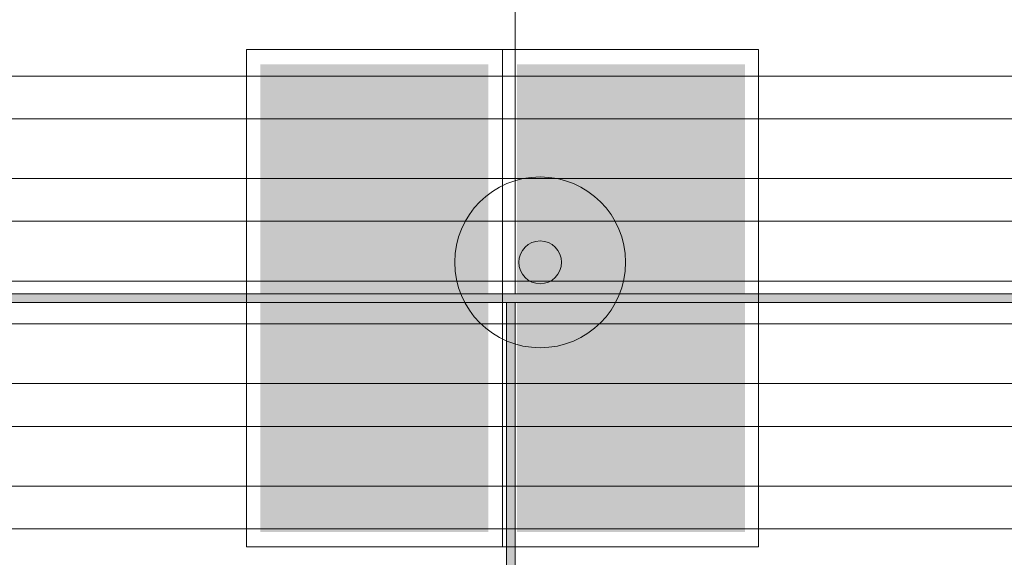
# Model space of a CAD drawing. Header units: millimetres. Extents: x -76220005 to 7466349, y -86687 to 22351.
# Tile 240 of 256: x 63243 to 64396, y -29333 to -28703. Entities that reach past the tile are written whole.
import ezdxf
from ezdxf import colors
from ezdxf.entities.mleader import LeaderData, LeaderLine
from ezdxf.math import Vec2, Vec3

# ---------------------------------------------------------------- set-up
doc = ezdxf.new("R2010")
doc.units = ezdxf.units.MM
doc.linetypes.add('DASHDOT', pattern=[25.4, 12.7, -6.35, 0, -6.35])
for name, color, linetype, lineweight in [('_0', 7, 'Continuous', 13), ('dim_pot', 183, 'Continuous', 9), ('pot sh', 183, 'Continuous', 15), ('Сводный план', 7, 'Continuous', 0)]:
    doc.layers.add(name, color=color, linetype=linetype, lineweight=lineweight)
for name, color, linetype, lineweight, true_color in [('dim_razv', 7, 'DASHDOT', 9, 0x285228), ('light_pot', 7, 'Continuous', 15, 0x333300), ('pol', 7, 'Continuous', 15, 0x55666d)]:
    doc.layers.add(name, color=color, linetype=linetype, lineweight=lineweight, true_color=true_color)
doc.styles.add('In tre', font='isocpeur.ttf', dxfattribs={"width": 0.8, "oblique": 10})

# ---------------------------------------------------------------- blocks, each defined once
blk = doc.blocks.new('*U312')
at = {"layer": 'pol', "true_color": 0x007dfa, "transparency": 33554687}
h = blk.add_hatch(color=150, dxfattribs=at)
h.dxf.hatch_style = 1
h.paths.add_polyline_path([(36010, 0), (0, 0), (0, -10), (36010, -10)])
at = {"layer": 'pol', "color": 162, "true_color": 0x2c3cc9}
blk.add_lwpolyline([(36010, 0), (0, 0), (0, -10), (36010, -10)], close=True, dxfattribs=at)
blk = doc.blocks.new('*U54')
at = {"layer": 'pol', "true_color": 0x007dfa, "transparency": 33554687}
h = blk.add_hatch(color=150, dxfattribs=at)
h.dxf.hatch_style = 1
h.paths.add_polyline_path([(945, 0), (0, 0), (0, -10), (945, -10)])
at = {"layer": 'pol', "color": 162, "true_color": 0x2c3cc9}
blk.add_lwpolyline([(945, 0), (0, 0), (0, -10), (945, -10)], close=True, dxfattribs=at)
blk = doc.blocks.new('*U298')
at = {"linetype": 'ByBlock', "lineweight": -2}
h = blk.add_hatch(color=114, dxfattribs=at)
h.dxf.hatch_style = 1
h.paths.add_polyline_path([(-273.6, 283.8), (-273.6, 16.9), (273.6, 16.9), (273.6, 283.8)])
at = {"true_color": 0xffffff}
h = blk.add_hatch(color=7, dxfattribs=at)
h.dxf.hatch_style = 1
h.paths.add_polyline_path([(141.8, 51.5), (241.2, 51.5), (241.2, 248.2), (141.8, 248.2)])
h.paths.add_polyline_path([(-49.7, 134.1), (83.2, 134.1), (66.4, 117.4), (87.4, 117.4), (112.5, 142.5), (87.4, 167.6), (66.4, 167.6), (82.1, 151.9), (-49.7, 151.9)])
h.paths.add_polyline_path([(-167.9, 100.6), (-193, 100.6), (-215, 121.6), (-217.1, 121.6), (-217.1, 120.5), (-219.2, 120.5), (-219.2, 119.5), (-220.2, 119.5), (-221.3, 118.4), (-222.3, 118.4), (-222.3, 117.4), (-223.4, 117.4), (-223.4, 116.3), (-224.4, 116.3), (-224.4, 115.3), (-225.5, 115.3), (-225.5, 114.3), (-226.5, 113.2), (-226.5, 112.2), (-227.6, 112.2), (-227.6, 111.1), (-227.6, 110.1), (-228.6, 109), (-199.3, 80.8), (-157.5, 80.8), (-122.9, 104.8), (-122.9, 134.1), (-94.7, 134.1), (-94.7, 151.9), (-140.7, 151.9), (-140.7, 129.9), (-158.5, 157.2), (-122.9, 192.7), (-122.9, 248.2), (-143.9, 248.2), (-143.9, 205.3), (-179.4, 169.7), (-179.4, 222), (-239.1, 222), (-239.1, 200.1), (-203.5, 200.1), (-203.5, 149.8)])
h.paths.add_polyline_path([(-147, 70.3), (-146, 67.2), (-144.9, 65.1), (-143.9, 61.9), (-142.8, 59.8), (-140.7, 57.8), (-138.6, 55.7), (-136.5, 54.6), (-134.5, 53.6), (-131.3, 52.5), (-129.2, 52.5), (-126.1, 51.5), (-122.9, 52.5), (-120.8, 52.5), (-117.7, 53.6), (-115.6, 54.6), (-113.5, 55.7), (-111.4, 57.8), (-109.3, 59.8), (-108.3, 61.9), (-107.2, 65.1), (-106.2, 67.2), (-105.2, 70.3), (-105.2, 72.4), (-105.2, 75.5), (-106.2, 77.6), (-107.2, 80.8), (-108.3, 82.9), (-109.3, 85), (-111.4, 87), (-113.5, 89.1), (-115.6, 90.2), (-117.7, 91.2), (-120.8, 92.3), (-122.9, 93.3), (-126.1, 93.3), (-129.2, 93.3), (-131.3, 92.3), (-134.5, 91.2), (-136.5, 90.2), (-138.6, 89.1), (-140.7, 87), (-142.8, 85), (-143.9, 82.9), (-144.9, 80.8), (-146, 77.6), (-147, 75.5), (-147, 72.4)])
at = {"linetype": 'ByBlock', "lineweight": -2}
h = blk.add_hatch(color=114, dxfattribs=at)
h.dxf.hatch_style = 1
h.paths.add_polyline_path([(-273.6, -283.8), (-273.6, -16.9), (273.6, -16.9), (273.6, -283.8)])
at = {"linetype": 'ByBlock', "lineweight": -2, "true_color": 0xffffff}
h = blk.add_hatch(color=7, dxfattribs=at)
h.dxf.hatch_style = 1
h.paths.add_polyline_path([(-203.5, -149.8), (-203.5, -200.1), (-239.1, -200.1), (-239.1, -222), (-179.4, -222), (-179.4, -169.7), (-144.9, -205.3), (-144.9, -248.2), (-122.9, -248.2), (-122.9, -192.7), (-158.5, -157.2), (-140.7, -129.9), (-140.7, -151.9), (-95.7, -151.9), (-95.7, -134.1), (-122.9, -134.1), (-122.9, -104.8), (-157.5, -80.8), (-200.4, -80.8), (-228.6, -109), (-228.6, -110.1), (-227.6, -110.1), (-227.6, -112.2), (-226.5, -112.2), (-226.5, -114.3), (-224.4, -114.3), (-224.4, -116.3), (-222.3, -116.3), (-222.3, -118.4), (-219.2, -118.4), (-219.2, -120.5), (-218.2, -120.5), (-217.1, -120.5), (-216.1, -121.6), (-215, -121.6), (-193, -100.6), (-167.9, -100.6)])
h.paths.add_polyline_path([(-124, -52.5), (-126.1, -51.5), (-129.2, -52.5), (-131.3, -52.5), (-134.5, -53.6), (-138.6, -55.7), (-140.7, -57.8), (-142.8, -59.8), (-143.9, -61.9), (-144.9, -65.1), (-146, -67.2), (-147, -70.3), (-147, -72.4), (-147, -75.5), (-146, -77.6), (-144.9, -80.8), (-142.8, -85), (-140.7, -87), (-138.6, -89.1), (-134.5, -91.2), (-131.3, -92.3), (-129.2, -93.3), (-124, -93.3), (-120.8, -92.3), (-118.8, -91.2), (-115.6, -90.2), (-113.5, -89.1), (-111.4, -87), (-109.3, -85), (-107.2, -80.8), (-106.2, -77.6), (-106.2, -75.5), (-105.2, -72.4), (-106.2, -70.3), (-106.2, -67.2), (-107.2, -65.1), (-108.3, -61.9), (-109.3, -59.8), (-111.4, -57.8), (-113.5, -55.7), (-115.6, -54.6), (-118.8, -53.6), (-120.8, -52.5)])
h.paths.add_polyline_path([(-50.7, -134.1), (-50.7, -151.9), (82.1, -151.9), (66.4, -167.6), (87.4, -167.6), (112.5, -142.5), (87.4, -117.4), (66.4, -117.4), (83.2, -134.1)])
h.paths.add_polyline_path([(240.1, -51.5), (141.8, -51.5), (141.8, -248.2), (240.1, -248.2)])
at = {"true_color": 0xffffff}
h = blk.add_hatch(color=7, dxfattribs=at)
h.dxf.hatch_style = 1
h.paths.add_polyline_path([(141.8, -51.5), (241.2, -51.5), (241.2, -248.2), (141.8, -248.2)])
h.paths.add_polyline_path([(-49.7, -134.1), (83.2, -134.1), (66.4, -117.4), (87.4, -117.4), (112.5, -142.5), (87.4, -167.6), (66.4, -167.6), (82.1, -151.9), (-49.7, -151.9)])
h.paths.add_polyline_path([(-167.9, -100.6), (-193, -100.6), (-215, -121.6), (-217.1, -121.6), (-217.1, -120.5), (-219.2, -120.5), (-219.2, -119.5), (-220.2, -119.5), (-221.3, -118.4), (-222.3, -118.4), (-222.3, -117.4), (-223.4, -117.4), (-223.4, -116.3), (-224.4, -116.3), (-224.4, -115.3), (-225.5, -115.3), (-225.5, -114.3), (-226.5, -113.2), (-226.5, -112.2), (-227.6, -112.2), (-227.6, -111.1), (-227.6, -110.1), (-228.6, -109), (-199.3, -80.8), (-157.5, -80.8), (-122.9, -104.8), (-122.9, -134.1), (-94.7, -134.1), (-94.7, -151.9), (-140.7, -151.9), (-140.7, -129.9), (-158.5, -157.2), (-122.9, -192.7), (-122.9, -248.2), (-143.9, -248.2), (-143.9, -205.3), (-179.4, -169.7), (-179.4, -222), (-239.1, -222), (-239.1, -200.1), (-203.5, -200.1), (-203.5, -149.8)])
h.paths.add_polyline_path([(-147, -70.3), (-146, -67.2), (-144.9, -65.1), (-143.9, -61.9), (-142.8, -59.8), (-140.7, -57.8), (-138.6, -55.7), (-136.5, -54.6), (-134.5, -53.6), (-131.3, -52.5), (-129.2, -52.5), (-126.1, -51.5), (-122.9, -52.5), (-120.8, -52.5), (-117.7, -53.6), (-115.6, -54.6), (-113.5, -55.7), (-111.4, -57.8), (-109.3, -59.8), (-108.3, -61.9), (-107.2, -65.1), (-106.2, -67.2), (-105.2, -70.3), (-105.2, -72.4), (-105.2, -75.5), (-106.2, -77.6), (-107.2, -80.8), (-108.3, -82.9), (-109.3, -85), (-111.4, -87), (-113.5, -89.1), (-115.6, -90.2), (-117.7, -91.2), (-120.8, -92.3), (-122.9, -93.3), (-126.1, -93.3), (-129.2, -93.3), (-131.3, -92.3), (-134.5, -91.2), (-136.5, -90.2), (-138.6, -89.1), (-140.7, -87), (-142.8, -85), (-143.9, -82.9), (-144.9, -80.8), (-146, -77.6), (-147, -75.5), (-147, -72.4)])
at = {"color": 114, "lineweight": 0, "ltscale": 100}
for points in [[(291.1, 0), (-291.1, 0), (-291.1, 299.7), (291.1, 299.7)], [(-291.1, 0), (291.1, 0), (291.1, -299.7), (-291.1, -299.7)]]:
    blk.add_lwpolyline(points, close=True, dxfattribs=at)

msp = doc.modelspace()

# ---------------------------------------------------------------- hatches: boundary and pattern name
at = {"layer": '_0', "transparency": 33554534}
h = msp.add_hatch(color=252, dxfattribs=at)
h.dxf.hatch_style = 1
h.paths.add_polyline_path([(17837.9, -49734.4), (25204.6, -19284.4), (73878, -19284.4), (73878, -49734.4)])
h.paths.add_polyline_path([(28728, -40979.4), (28728, -37429.4), (30528, -37429.4), (30528, -30029.4), (28477.6, -30029.4), (28478, -28029.4), (29978, -28029.4), (29978, -27479.4), (32178, -27479.4), (32178, -28029.4), (44478, -28029.4), (44478, -27929.4), (45278, -27929.4), (45278, -27379.4), (47528, -27379.4), (47528, -27929.4), (53578, -27929.4), (53578, -27379.4), (55478, -27379.4), (55478, -27929.4), (64478, -27929.4), (64478, -26229.4), (67788, -26229.4), (67788, -28219.4), (66578, -28219.4), (66578, -30029.4), (62978, -30029.4), (62078, -30029.4), (58678, -30029.4), (58678, -38979.4), (61728, -38979.4), (62978, -38979.4), (66878, -38979.4), (66878, -41429.4), (64488, -41429.4), (64488, -41079.4), (59948, -41079.4), (59948, -41629.4), (57898, -41629.4), (57898, -41079.4), (47038, -41079.4), (47038, -41629.4), (44088, -41629.4), (44088, -40979.4)], flags=16)
at = {"layer": 'Сводный план', "lineweight": 13, "true_color": 0x00c200}
h = msp.add_hatch(color=92, dxfattribs=at)
h.dxf.hatch_style = 1
edge = h.paths.add_edge_path()
edge.add_arc((63852.4, -28987.4), 25, 0, 360)

# ---------------------------------------------------------------- linework, layer by layer
at = {"layer": 'pol'}
for points in [[(63223, -28229.4), (63223, -29024.4), (63823, -29024.4), (63823, -28229.4)], [(63823, -28229.4), (63823, -29024.4), (64423, -29024.4), (64423, -28229.4)]]:
    msp.add_lwpolyline(points, dxfattribs=at)
for points in [[(63223, -29034.4), (63223, -29979.4), (63823, -29979.4), (63823, -29034.4)], [(63823, -29034.4), (63823, -29979.4), (64423, -29979.4), (64423, -29034.4)]]:
    msp.add_lwpolyline(points, close=True, dxfattribs=at)
at = {"layer": 'pot sh'}
for points in [[(28728, -28819.4), (66358, -28819.4), (66358, -28769.4), (28728, -28769.4)], [(28728, -28939.4), (66358, -28939.4), (66358, -28889.4), (28728, -28889.4)], [(28728, -29059.4), (66358, -29059.4), (66358, -29009.4), (28728, -29009.4)], [(28728, -29179.4), (66358, -29179.4), (66358, -29129.4), (28728, -29129.4)], [(28728, -29299.4), (66358, -29299.4), (66358, -29249.4), (28728, -29249.4)]]:
    msp.add_lwpolyline(points, close=True, dxfattribs=at)
at = {"layer": 'Сводный план', "color": 92, "lineweight": 13, "true_color": 0x00c200}
for radius in [100, 25]:
    msp.add_circle((63852.4, -28987.4), radius, dxfattribs=at)

# ---------------------------------------------------------------- block references
at = {"layer": 'light_pot', "rotation": 270}
msp.add_blockref('*U298', (63808.4, -29029.4), dxfattribs=at)
at = {"layer": 'pol', "xscale": -1}
for name, p, rotation in [('*U312', (29623, -29034.4), 180), ('*U54', (63813, -29034.4), 90)]:
    msp.add_blockref(name, p, dxfattribs=dict(at, rotation=rotation))

# ---------------------------------------------------------------- next in the draw order: leaders
at = {"layer": 'pol', "color": 1, "linetype": 'ByBlock', "true_color": 0xff0000}
ml = msp.add_multileader_mtext('Standard', dxfattribs=at)
ml.set_content('Лоток щелевой\\Pводоотводный в полу, модульный. Лщ-2', color=(255, 0, 0), style='In tre')
ml.set_leader_properties()
ml.build(insert=Vec2(0, 0))
ml.multileader.update_dxf_attribs({"text_left_attachment_type": 6, "text_right_attachment_type": 6, "dogleg_length": 1, "arrow_head_size": 0, "scale": 50})
ctx = ml.context
ctx.base_point, ctx.scale, ctx.char_height, ctx.arrow_head_size, ctx.landing_gap_size, ctx.plane_origin = Vec3(50567.3, -26429.4), 50, 200, 0, 4.5, Vec3(64361.3, -20859.5)
ctx.left_attachment, ctx.right_attachment = 6, 6
notes = []
notes.append((ctx, [(0, (1, 1, 0), (52833.1, -26429.4), (-1, 0), 50, [(1, [(54223, -29649.4)], 0, [])])]))
ctx.mtext.insert, ctx.mtext.width, ctx.mtext.defined_height, ctx.mtext.flow_direction = Vec3(50571.8, -26169.4), 2329.345, 696.6, 5
ctx.mtext.has_bg_fill, ctx.mtext.bg_color, ctx.mtext.bg_scale_factor, ctx.mtext.bg_transparency, ctx.mtext.use_window_bg_color = 1, -1027028792, 1.5, 0, 1
for ctx, leaders in notes:
    for number, flags, end, landing, length, lines in leaders:
        leader = LeaderData()
        leader.index, (leader.has_last_leader_line, leader.has_dogleg_vector, leader.attachment_direction) = number, flags
        leader.last_leader_point, leader.dogleg_vector, leader.dogleg_length = Vec3(end), Vec3(landing), length
        for number, points, colour, breaks in lines:
            line = LeaderLine()
            line.index, line.vertices, line.color, line.breaks = number, Vec3.list(points), colors.encode_raw_color(colour), breaks
            leader.lines.append(line)
        ctx.leaders.append(leader)

# ---------------------------------------------------------------- next in the draw order: leaders
at = {"layer": 'dim_razv', "color": 0, "linetype": 'ByBlock'}
ml = msp.add_multileader_mtext('Standard', dxfattribs=at)
ml.set_content('Зеркало на стене, выполнить в один уровень с отделкой стен', style='In tre')
ml.set_leader_properties()
ml.build(insert=Vec2(0, 0))
ml.multileader.update_dxf_attribs({"text_left_attachment_type": 6, "text_right_attachment_type": 6, "dogleg_length": 1, "arrow_head_size": 0, "scale": 50})
ctx = ml.context
ctx.base_point, ctx.scale, ctx.char_height, ctx.arrow_head_size, ctx.landing_gap_size, ctx.plane_origin = Vec3(53255.9, -26458.4), 50, 200, 0, 4.5, Vec3(60067.7, -21618.5)
ctx.left_attachment, ctx.right_attachment = 6, 6
notes = []
notes.append((ctx, [(0, (1, 1, 0), (56198.1, -26458.4), (-1, 0), 50, [(1, [(56852.7, -29729.4)], 0, [])])]))
ctx.mtext.insert, ctx.mtext.width, ctx.mtext.defined_height, ctx.mtext.flow_direction = Vec3(53260.4, -26218.4), 3092.716, 696.6, 5
ctx.mtext.has_bg_fill, ctx.mtext.bg_color, ctx.mtext.bg_scale_factor, ctx.mtext.bg_transparency, ctx.mtext.use_window_bg_color = 1, -1027028792, 1.5, 0, 1
for ctx, leaders in notes:
    for number, flags, end, landing, length, lines in leaders:
        leader = LeaderData()
        leader.index, (leader.has_last_leader_line, leader.has_dogleg_vector, leader.attachment_direction) = number, flags
        leader.last_leader_point, leader.dogleg_vector, leader.dogleg_length = Vec3(end), Vec3(landing), length
        for number, points, colour, breaks in lines:
            line = LeaderLine()
            line.index, line.vertices, line.color, line.breaks = number, Vec3.list(points), colors.encode_raw_color(colour), breaks
            leader.lines.append(line)
        ctx.leaders.append(leader)

# ---------------------------------------------------------------- next in the draw order: leaders
ml = msp.add_multileader_mtext('Standard', dxfattribs=at)
ml.set_content('Плитка керамогранитная, настенная', style='In tre')
ml.set_leader_properties()
ml.build(insert=Vec2(0, 0))
ml.multileader.update_dxf_attribs({"text_left_attachment_type": 6, "text_right_attachment_type": 6, "dogleg_length": 1, "arrow_head_size": 0, "scale": 50})
ctx = ml.context
ctx.base_point, ctx.scale, ctx.char_height, ctx.arrow_head_size, ctx.landing_gap_size, ctx.plane_origin = Vec3(37944.7, -26485.3), 50, 200, 0, 4.5, Vec3(41760, -26656.1)
ctx.left_attachment, ctx.right_attachment = 6, 6
notes = []
notes.append((ctx, [(1, (1, 1, 0), (37894.7, -26485.3), (1, 0), 50, [(0, [(36514.4, -28329.4), (36778, -29729.4)], 0, [])])]))
ctx.mtext.insert, ctx.mtext.width, ctx.mtext.defined_height, ctx.mtext.flow_direction = Vec3(37949.2, -26245.3), 3092.716, 696.6, 5
ctx.mtext.has_bg_fill, ctx.mtext.bg_color, ctx.mtext.bg_scale_factor, ctx.mtext.bg_transparency, ctx.mtext.use_window_bg_color = 1, -1027028792, 1.5, 0, 1
for ctx, leaders in notes:
    for number, flags, end, landing, length, lines in leaders:
        leader = LeaderData()
        leader.index, (leader.has_last_leader_line, leader.has_dogleg_vector, leader.attachment_direction) = number, flags
        leader.last_leader_point, leader.dogleg_vector, leader.dogleg_length = Vec3(end), Vec3(landing), length
        for number, points, colour, breaks in lines:
            line = LeaderLine()
            line.index, line.vertices, line.color, line.breaks = number, Vec3.list(points), colors.encode_raw_color(colour), breaks
            leader.lines.append(line)
        ctx.leaders.append(leader)

# ---------------------------------------------------------------- next in the draw order: leaders
at = {"layer": 'dim_pot', "color": 0, "linetype": 'ByBlock'}
ml = msp.add_multileader_mtext('Standard', dxfattribs=at)
ml.set_content('Противодымный экран (ГКЛ короб по металлическому каркасу от отм. +2.500 до перекрытия)', style='In tre')
ml.set_leader_properties()
ml.build(insert=Vec2(0, 0))
ml.multileader.update_dxf_attribs({"text_left_attachment_type": 6, "text_right_attachment_type": 6, "dogleg_length": 1, "arrow_head_size": 0, "scale": 50})
ctx = ml.context
ctx.base_point, ctx.scale, ctx.char_height, ctx.arrow_head_size, ctx.landing_gap_size, ctx.plane_origin = Vec3(37258.3, -26326.5), 50, 200, 0, 4.5, Vec3(46817.6, -24440.2)
ctx.left_attachment, ctx.right_attachment = 6, 6
notes = []
notes.append((ctx, [(0, (1, 1, 0), (39729.2, -26326.5), (-1, 0), 50, [(0, [(42004.3, -30509.7)], 0, [])])]))
ctx.mtext.insert, ctx.mtext.width, ctx.mtext.defined_height, ctx.mtext.flow_direction = Vec3(37262.8, -26066.5), 2494.153, 696.6, 5
ctx.mtext.has_bg_fill, ctx.mtext.bg_color, ctx.mtext.bg_scale_factor, ctx.mtext.bg_transparency, ctx.mtext.use_window_bg_color = 1, -1027028792, 1.5, 0, 1
for ctx, leaders in notes:
    for number, flags, end, landing, length, lines in leaders:
        leader = LeaderData()
        leader.index, (leader.has_last_leader_line, leader.has_dogleg_vector, leader.attachment_direction) = number, flags
        leader.last_leader_point, leader.dogleg_vector, leader.dogleg_length = Vec3(end), Vec3(landing), length
        for number, points, colour, breaks in lines:
            line = LeaderLine()
            line.index, line.vertices, line.color, line.breaks = number, Vec3.list(points), colors.encode_raw_color(colour), breaks
            leader.lines.append(line)
        ctx.leaders.append(leader)

doc.saveas('drawing.dxf')
